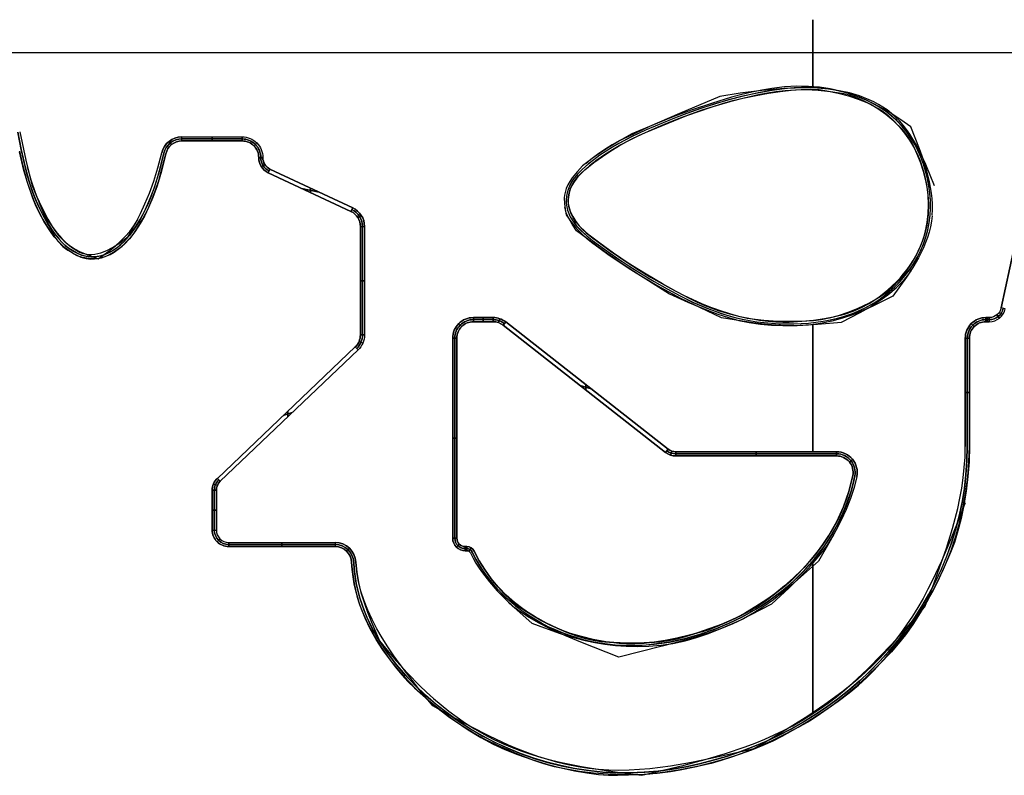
# Model space of a CAD drawing. Extents: x -553 to 949, y 557 to 2321.
# Tile 3 of 25: x -337 to -277, y 656 to 702. Entities that reach past the tile are written whole.
import ezdxf

# ---------------------------------------------------------------- set-up
doc = ezdxf.new("R2010")
doc.units = 0
doc.layers.add('55.Hour Hand', color=1, linetype='CONTINUOUS')

msp = doc.modelspace()

# ---------------------------------------------------------------- linework, layer by layer
at = {"layer": '55.Hour Hand'}
for points in [[(-288.688, 697.607), (-288.688, 701.615), (-288.688, 697.607)], [(-303.616, 691.103), (-303.653, 690.892), (-303.668, 690.678), (-303.661, 690.464), (-303.632, 690.252), (-303.582, 690.043), (-303.512, 689.839), (-303.422, 689.642), (-303.312, 689.454), (-303.049, 689.105), (-302.746, 688.787), (-302.414, 688.492), (-302.062, 688.214), (-301.336, 687.677), (-300.597, 687.158), (-299.849, 686.658), (-299.089, 686.177), (-298.32, 685.712), (-297.54, 685.266), (-296.748, 684.842), (-295.94, 684.447), (-295.112, 684.09), (-294.265, 683.783), (-293.835, 683.651), (-293.402, 683.533), (-292.967, 683.431), (-292.529, 683.345), (-292.087, 683.275), (-291.641, 683.22), (-290.742, 683.154), (-289.841, 683.146), (-288.948, 683.196), (-288.505, 683.244), (-288.063, 683.309), (-287.621, 683.393), (-287.184, 683.495), (-286.752, 683.619), (-286.327, 683.763), (-285.911, 683.93), (-285.506, 684.12), (-285.114, 684.334), (-284.735, 684.572), (-284.371, 684.832), (-284.023, 685.114), (-283.693, 685.417), (-283.38, 685.738), (-283.087, 686.077), (-282.814, 686.433), (-282.564, 686.805), (-282.338, 687.192), (-282.139, 687.594), (-281.966, 688.008), (-281.822, 688.433), (-281.707, 688.866), (-281.623, 689.305), (-281.572, 689.75), (-281.55, 690.199), (-281.557, 690.648), (-281.59, 691.097), (-281.65, 691.543), (-281.734, 691.985), (-281.844, 692.422), (-281.977, 692.851), (-282.133, 693.27), (-282.313, 693.678), (-282.52, 694.074), (-282.753, 694.454), (-283.01, 694.818), (-283.293, 695.162), (-283.599, 695.485), (-283.929, 695.784), (-284.283, 696.057), (-284.655, 696.304), (-285.042, 696.528), (-285.442, 696.728), (-285.853, 696.905), (-286.274, 697.058), (-286.704, 697.188), (-287.141, 697.294), (-287.584, 697.377), (-288.03, 697.438), (-288.477, 697.476), (-288.924, 697.494), (-289.372, 697.493), (-289.821, 697.473), (-290.269, 697.438), (-291.166, 697.324), (-292.056, 697.164), (-292.936, 696.969), (-293.805, 696.744), (-294.665, 696.493), (-295.517, 696.217), (-296.361, 695.919), (-297.198, 695.598), (-298.028, 695.257), (-298.852, 694.899), (-299.665, 694.517), (-300.465, 694.098), (-300.856, 693.872), (-301.24, 693.633), (-301.616, 693.38), (-301.981, 693.114), (-302.334, 692.834), (-302.669, 692.542), (-302.982, 692.227), (-303.257, 691.883), (-303.374, 691.699), (-303.475, 691.508), (-303.556, 691.309), (-303.616, 691.103)], [(-281.574, 689.725), (-281.55, 690.171), (-281.554, 690.617), (-281.584, 691.062), (-281.641, 691.505), (-281.723, 691.944), (-281.829, 692.378), (-281.96, 692.805), (-282.114, 693.225), (-282.294, 693.634), (-282.499, 694.032), (-282.729, 694.414), (-282.985, 694.781), (-283.265, 695.128), (-283.569, 695.453), (-283.897, 695.756), (-284.249, 696.032), (-284.62, 696.283), (-285.006, 696.51), (-285.405, 696.712), (-285.815, 696.89), (-286.235, 697.045), (-286.663, 697.176), (-287.097, 697.284), (-287.534, 697.369), (-287.976, 697.431), (-288.422, 697.472), (-288.87, 697.492), (-289.321, 697.493), (-289.773, 697.475), (-290.224, 697.442), (-291.123, 697.33), (-292.014, 697.172), (-292.898, 696.978), (-293.774, 696.752), (-294.64, 696.5), (-295.497, 696.224), (-296.347, 695.924), (-297.189, 695.602), (-298.024, 695.259), (-298.852, 694.899), (-299.672, 694.514), (-300.473, 694.094), (-300.863, 693.868), (-301.243, 693.631), (-301.616, 693.38), (-301.979, 693.116), (-302.33, 692.837), (-302.668, 692.543), (-302.984, 692.227), (-303.259, 691.882), (-303.376, 691.698), (-303.475, 691.508), (-303.556, 691.309), (-303.616, 691.103), (-303.653, 690.892), (-303.667, 690.678), (-303.66, 690.465), (-303.631, 690.253), (-303.582, 690.044), (-303.512, 689.841), (-303.422, 689.644), (-303.313, 689.456), (-303.052, 689.108), (-302.748, 688.789), (-302.415, 688.493), (-302.064, 688.215), (-301.341, 687.68), (-300.603, 687.162), (-299.854, 686.661), (-299.093, 686.179), (-298.322, 685.714), (-297.542, 685.267), (-296.752, 684.844), (-295.95, 684.451), (-295.127, 684.096), (-294.281, 683.789), (-293.851, 683.655), (-293.418, 683.537), (-292.981, 683.434), (-292.542, 683.347), (-292.1, 683.277), (-291.655, 683.222), (-290.758, 683.154), (-289.858, 683.145), (-288.963, 683.195), (-288.518, 683.242), (-288.074, 683.307), (-287.633, 683.39), (-287.196, 683.492), (-286.765, 683.614), (-286.341, 683.758), (-285.926, 683.923), (-285.522, 684.112), (-285.13, 684.325), (-284.751, 684.561), (-284.386, 684.821), (-284.038, 685.102), (-283.706, 685.404), (-283.393, 685.724), (-283.099, 686.063), (-282.825, 686.417), (-282.575, 686.788), (-282.348, 687.175), (-282.148, 687.576), (-281.974, 687.989), (-281.829, 688.413), (-281.713, 688.844), (-281.627, 689.283), (-281.574, 689.725)], [(-281.692, 689.818), (-281.696, 689.761), (-281.777, 689.129), (-281.886, 688.642), (-281.996, 688.305), (-282.12, 687.978), (-282.257, 687.66), (-282.406, 687.353), (-282.734, 686.773), (-283.094, 686.244), (-283.476, 685.772), (-283.87, 685.362), (-284.267, 685.02), (-284.656, 684.752), (-285.321, 684.382), (-285.96, 684.076), (-286.571, 683.83), (-287.149, 683.638), (-287.691, 683.495), (-288.193, 683.394), (-288.652, 683.332), (-289.064, 683.301), (-289.791, 683.281), (-290.467, 683.283), (-291.093, 683.306), (-291.669, 683.348), (-292.196, 683.407), (-292.673, 683.481), (-293.1, 683.57), (-293.478, 683.67), (-294.179, 683.895), (-294.831, 684.13), (-295.437, 684.372), (-295.998, 684.617), (-296.517, 684.863), (-296.993, 685.107), (-297.829, 685.571), (-298.921, 686.224), (-299.899, 686.842), (-300.792, 687.443), (-301.629, 688.045), (-302.269, 688.539), (-302.559, 688.788), (-302.822, 689.044), (-303.053, 689.308), (-303.245, 689.586), (-303.394, 689.88), (-303.494, 690.193), (-303.531, 690.411), (-303.543, 690.634), (-303.531, 690.857), (-303.494, 691.075), (-303.532, 690.859), (-303.548, 690.653), (-303.546, 690.477), (-303.53, 690.35), (-303.419, 689.985), (-303.267, 689.657), (-303.084, 689.364), (-302.881, 689.104), (-302.667, 688.876), (-302.453, 688.679), (-302.065, 688.37), (-300.987, 687.586), (-300.042, 686.934), (-299.226, 686.403), (-298.538, 685.985), (-297.307, 685.286), (-296.207, 684.705), (-295.709, 684.464), (-295.247, 684.258), (-294.823, 684.09), (-294.437, 683.959), (-293.745, 683.763), (-293.094, 683.602), (-292.486, 683.475), (-291.922, 683.378), (-291.403, 683.31), (-290.93, 683.269), (-290.505, 683.251), (-290.127, 683.256), (-289.365, 683.301), (-288.651, 683.37), (-287.983, 683.464), (-287.359, 683.587), (-286.777, 683.738), (-286.236, 683.92), (-285.735, 684.135), (-285.271, 684.384), (-284.679, 684.773), (-284.13, 685.204), (-283.629, 685.672), (-283.396, 685.92), (-283.177, 686.176), (-282.971, 686.439), (-282.779, 686.71), (-282.601, 686.988), (-282.438, 687.272), (-282.29, 687.562), (-282.157, 687.858), (-282.04, 688.159), (-281.939, 688.465), (-281.854, 688.778), (-281.786, 689.094), (-281.734, 689.414), (-281.698, 689.736), (-281.692, 689.818), (-281.672, 690.403), (-281.694, 690.958), (-281.747, 691.451), (-281.824, 691.847), (-281.972, 692.391), (-282.136, 692.895), (-282.312, 693.359), (-282.496, 693.78), (-282.687, 694.154), (-282.881, 694.48), (-283.077, 694.755), (-283.27, 694.976), (-283.766, 695.445), (-284.261, 695.851), (-284.748, 696.196), (-285.218, 696.483), (-285.666, 696.715), (-286.084, 696.894), (-286.464, 697.023), (-286.8, 697.105), (-287.614, 697.236), (-288.377, 697.314), (-289.09, 697.348), (-289.753, 697.342), (-290.368, 697.305), (-290.933, 697.242), (-291.45, 697.161), (-291.919, 697.068), (-292.851, 696.851), (-293.734, 696.623), (-294.57, 696.383), (-295.361, 696.135), (-296.108, 695.879), (-296.813, 695.619), (-297.478, 695.356), (-298.104, 695.091), (-299.286, 694.556), (-299.834, 694.287), (-300.358, 694.01), (-300.86, 693.721), (-301.342, 693.415), (-301.808, 693.087), (-302.259, 692.733), (-302.664, 692.375), (-302.852, 692.184), (-303.026, 691.984), (-303.181, 691.773), (-303.314, 691.552), (-303.419, 691.32), (-303.494, 691.075), (-303.42, 691.319), (-303.318, 691.549), (-303.195, 691.761), (-303.06, 691.955), (-302.919, 692.129), (-302.779, 692.28), (-302.533, 692.507), (-301.992, 692.935), (-301.469, 693.314), (-300.965, 693.649), (-300.485, 693.941), (-300.029, 694.196), (-299.601, 694.417), (-298.842, 694.769), (-297.14, 695.48), (-296.342, 695.789), (-295.582, 696.066), (-294.86, 696.311), (-294.18, 696.523), (-293.542, 696.7), (-292.948, 696.843), (-292.142, 697.011), (-291.384, 697.151), (-290.674, 697.26), (-290.011, 697.339), (-289.397, 697.384), (-288.829, 697.394), (-288.309, 697.367), (-287.836, 697.301), (-287.159, 697.156), (-286.529, 696.986), (-285.948, 696.793), (-285.417, 696.579), (-284.938, 696.344), (-284.512, 696.092), (-284.141, 695.824), (-283.826, 695.54), (-283.45, 695.133), (-283.117, 694.723), (-282.827, 694.309), (-282.576, 693.89), (-282.36, 693.468), (-282.179, 693.04), (-282.027, 692.607), (-281.904, 692.169), (-281.781, 691.587), (-281.704, 690.998), (-281.673, 690.408), (-281.692, 689.818)], [(-303.494, 691.075), (-303.532, 690.859), (-303.548, 690.653), (-303.546, 690.477), (-303.53, 690.35), (-303.419, 689.985), (-303.267, 689.657), (-303.084, 689.364), (-302.881, 689.104), (-302.667, 688.876), (-302.453, 688.679), (-302.065, 688.37), (-300.987, 687.586), (-300.042, 686.934), (-299.226, 686.403), (-298.538, 685.985), (-297.307, 685.286), (-296.207, 684.705), (-295.709, 684.464), (-295.247, 684.258), (-294.823, 684.09), (-294.437, 683.959), (-293.745, 683.763), (-293.094, 683.602), (-292.486, 683.475), (-291.922, 683.378), (-291.403, 683.31), (-290.93, 683.269), (-290.505, 683.251), (-290.127, 683.256), (-289.365, 683.301), (-288.651, 683.37), (-287.983, 683.464), (-287.36, 683.586), (-286.779, 683.737), (-286.24, 683.918), (-285.741, 684.132), (-285.28, 684.379), (-284.685, 684.77), (-284.134, 685.201), (-283.631, 685.671), (-283.398, 685.919), (-283.178, 686.175), (-282.972, 686.439), (-282.78, 686.71), (-282.602, 686.988), (-282.438, 687.272), (-282.29, 687.562), (-282.157, 687.858), (-282.04, 688.159), (-281.939, 688.465), (-281.85, 688.798), (-281.779, 689.135), (-281.726, 689.475), (-281.692, 689.818), (-281.672, 690.403), (-281.694, 690.958), (-281.747, 691.451), (-281.824, 691.847), (-281.972, 692.391), (-282.136, 692.895), (-282.312, 693.359), (-282.496, 693.78), (-282.687, 694.154), (-282.881, 694.48), (-283.077, 694.755), (-283.27, 694.976), (-283.766, 695.445), (-284.261, 695.851), (-284.748, 696.196), (-285.218, 696.483), (-285.666, 696.715), (-286.084, 696.894), (-286.464, 697.023), (-286.8, 697.105), (-287.614, 697.236), (-288.377, 697.314), (-289.09, 697.348), (-289.753, 697.342), (-290.368, 697.305), (-290.933, 697.242), (-291.45, 697.161), (-291.919, 697.068), (-292.851, 696.851), (-293.734, 696.623), (-294.57, 696.383), (-295.361, 696.135), (-296.108, 695.879), (-296.813, 695.619), (-297.478, 695.356), (-298.104, 695.091), (-299.286, 694.556), (-299.834, 694.287), (-300.358, 694.01), (-300.86, 693.721), (-301.342, 693.415), (-301.808, 693.087), (-302.259, 692.733), (-302.664, 692.375), (-302.852, 692.184), (-303.026, 691.984), (-303.181, 691.773), (-303.314, 691.552), (-303.419, 691.32), (-303.494, 691.075)], [(-327.777, 694.229), (-327.622, 694.033), (-327.777, 694.229)], [(-327, 694.375), (-323.332, 694.375), (-327, 694.375)], [(-323.332, 694.25), (-327, 694.25), (-323.332, 694.25)], [(-325.166, 694.25), (-325.166, 694.5), (-325.166, 694.25)], [(-323.332, 694.25), (-323.332, 694.5), (-323.332, 694.25)], [(-322.625, 693.957), (-322.448, 694.134), (-322.625, 693.957)], [(-322.332, 693.228), (-322.082, 693.228), (-322.082, 693.25), (-322.332, 693.25), (-322.332, 693.228)], [(-322.332, 693.239), (-322.082, 693.239), (-322.332, 693.239)], [(-322.176, 692.691), (-321.965, 692.825), (-322.176, 692.691)], [(-316.734, 689.969), (-321.757, 692.322), (-316.734, 689.969)], [(-319.729, 691.372), (-318.656, 691.146), (-319.729, 691.372)], [(-319.193, 691.121), (-319.193, 691.397), (-319.193, 691.121)], [(-316.734, 689.969), (-316.628, 690.195), (-316.734, 689.969)], [(-316.315, 689.6), (-316.104, 689.734), (-316.315, 689.6)], [(-316.159, 682.472), (-316.159, 689.063), (-316.159, 682.472)], [(-316.034, 682.472), (-316.034, 689.063), (-316.034, 682.472)], [(-316.159, 685.768), (-315.909, 685.768), (-316.159, 685.768)], [(-309.303, 683.279), (-308.108, 683.279), (-308.108, 683.529), (-309.303, 683.529), (-309.303, 683.279)], [(-309.303, 683.404), (-308.108, 683.404), (-309.303, 683.404)], [(-308.705, 683.279), (-308.705, 683.529), (-308.705, 683.279)], [(-307.782, 683.224), (-307.7, 683.46), (-307.782, 683.224)], [(-307.491, 683.066), (-297.627, 675.342), (-297.473, 675.539), (-307.337, 683.263), (-307.491, 683.066)], [(-278.188, 683.279), (-278.188, 683.529), (-278.188, 683.279)], [(-278.188, 683.404), (-277.983, 683.404), (-278.188, 683.404)], [(-278.086, 683.279), (-278.086, 683.529), (-278.086, 683.279)], [(-277.513, 683.695), (-277.356, 683.5), (-277.513, 683.695)], [(-310.187, 683.162), (-310.01, 682.986), (-310.187, 683.162)], [(-288.688, 675.38), (-288.688, 683.096), (-288.688, 675.38)], [(-279.072, 683.162), (-278.895, 682.986), (-279.072, 683.162)], [(-316.24, 682.079), (-316.01, 681.98), (-316.24, 682.079)], [(-310.553, 682.279), (-310.303, 682.279), (-310.553, 682.279)], [(-310.428, 670.126), (-310.428, 682.279), (-310.428, 670.126)], [(-279.313, 675.694), (-279.313, 682.279), (-279.313, 675.694)], [(-279.188, 682.279), (-279.188, 675.694), (-279.188, 682.279)], [(-302.811, 679.401), (-302.154, 679.204), (-302.811, 679.401)], [(-302.482, 679.144), (-302.482, 679.461), (-302.482, 679.144)], [(-279.438, 678.986), (-279.188, 678.986), (-279.438, 678.986)], [(-320.847, 677.577), (-320.294, 677.758), (-320.847, 677.577)], [(-320.57, 677.494), (-320.57, 677.84), (-320.57, 677.494)], [(-310.553, 676.202), (-310.303, 676.202), (-310.553, 676.202)], [(-316.691, 668.675), (-316.659, 668.232), (-316.608, 667.801), (-316.541, 667.385), (-316.461, 666.991), (-316.372, 666.625), (-316.276, 666.292), (-316.177, 665.998), (-316.078, 665.749), (-315.699, 664.939), (-315.3, 664.191), (-314.889, 663.507), (-314.471, 662.887), (-314.055, 662.33), (-313.646, 661.838), (-313.251, 661.41), (-312.878, 661.047), (-312.031, 660.301), (-311.204, 659.629), (-310.396, 659.028), (-309.61, 658.497), (-308.845, 658.033), (-308.103, 657.633), (-307.383, 657.295), (-306.688, 657.017), (-305.748, 656.694), (-304.842, 656.421), (-303.978, 656.195), (-303.163, 656.017), (-302.406, 655.884), (-301.713, 655.795), (-301.093, 655.747), (-300.552, 655.74), (-299.193, 655.792), (-298.133, 655.87), (-297.33, 655.962), (-296.742, 656.061), (-295.761, 656.273), (-294.831, 656.505), (-293.956, 656.753), (-293.141, 657.014), (-292.389, 657.283), (-291.705, 657.558), (-291.092, 657.834), (-290.555, 658.108), (-289.584, 658.657), (-288.692, 659.198), (-287.879, 659.727), (-287.145, 660.242), (-286.489, 660.739), (-285.91, 661.216), (-285.41, 661.669), (-284.986, 662.096), (-284.222, 662.942), (-283.531, 663.764), (-282.907, 664.569), (-282.347, 665.362), (-281.844, 666.15), (-281.395, 666.937), (-280.993, 667.729), (-280.634, 668.533), (-280.301, 669.389), (-280.009, 670.261), (-279.761, 671.147), (-279.556, 672.044), (-279.396, 672.95), (-279.281, 673.861), (-279.211, 674.777), (-279.188, 675.694), (-279.21, 674.778), (-279.276, 673.873), (-279.38, 672.988), (-279.518, 672.136), (-279.686, 671.326), (-279.88, 670.571), (-280.095, 669.881), (-280.327, 669.266), (-280.785, 668.223), (-281.249, 667.264), (-281.713, 666.389), (-282.175, 665.597), (-282.63, 664.887), (-283.075, 664.259), (-283.505, 663.71), (-283.917, 663.241), (-284.691, 662.437), (-285.442, 661.708), (-286.171, 661.049), (-286.877, 660.458), (-287.56, 659.931), (-288.221, 659.463), (-288.86, 659.053), (-289.478, 658.696), (-290.368, 658.228), (-291.23, 657.81), (-292.056, 657.441), (-292.84, 657.121), (-293.575, 656.849), (-294.253, 656.627), (-294.867, 656.453), (-295.412, 656.327), (-296.748, 656.075), (-297.796, 655.907), (-298.593, 655.811), (-299.179, 655.774), (-300.171, 655.769), (-301.118, 655.803), (-302.015, 655.872), (-302.858, 655.973), (-303.645, 656.102), (-304.37, 656.257), (-305.03, 656.433), (-305.621, 656.628), (-306.667, 657.033), (-307.639, 657.456), (-308.539, 657.896), (-309.368, 658.349), (-310.127, 658.813), (-310.82, 659.286), (-311.446, 659.766), (-312.007, 660.249), (-312.667, 660.875), (-313.275, 661.494), (-313.832, 662.111), (-314.337, 662.729), (-314.793, 663.352), (-315.201, 663.984), (-315.562, 664.627), (-315.877, 665.287), (-316.042, 665.689), (-316.191, 666.097), (-316.323, 666.512), (-316.436, 666.933), (-316.53, 667.361), (-316.605, 667.793), (-316.659, 668.232), (-316.691, 668.675)], [(-316.567, 668.681), (-316.536, 668.246), (-316.483, 667.816), (-316.41, 667.39), (-316.318, 666.97), (-316.206, 666.555), (-316.077, 666.145), (-315.93, 665.742), (-315.766, 665.345), (-315.587, 664.955), (-315.393, 664.572), (-315.185, 664.196), (-314.963, 663.827), (-314.484, 663.114), (-313.96, 662.436), (-313.399, 661.789), (-312.806, 661.17), (-312.184, 660.582), (-311.539, 660.027), (-310.872, 659.504), (-310.181, 659.012), (-309.466, 658.551), (-308.727, 658.121), (-307.967, 657.726), (-307.191, 657.367), (-306.402, 657.047), (-305.603, 656.766), (-304.793, 656.523), (-303.973, 656.319), (-303.141, 656.152), (-302.295, 656.023), (-301.442, 655.935), (-300.59, 655.889), (-299.741, 655.885), (-298.897, 655.922), (-298.059, 655.998), (-297.225, 656.111), (-296.394, 656.258), (-295.567, 656.437), (-294.744, 656.648), (-293.93, 656.888), (-293.127, 657.159), (-292.334, 657.459), (-291.553, 657.789), (-290.786, 658.148), (-290.032, 658.536), (-289.293, 658.954), (-288.569, 659.401), (-287.861, 659.876), (-287.173, 660.379), (-286.508, 660.907), (-285.866, 661.459), (-285.248, 662.035), (-284.652, 662.638), (-284.08, 663.266), (-283.533, 663.919), (-283.013, 664.596), (-282.523, 665.294), (-282.065, 666.008), (-281.64, 666.739), (-281.248, 667.488), (-280.888, 668.257), (-280.563, 669.044), (-280.274, 669.847), (-280.022, 670.659), (-279.807, 671.48), (-279.631, 672.309), (-279.493, 673.146), (-279.394, 673.989), (-279.334, 674.839), (-279.313, 675.694), (-279.334, 674.837), (-279.394, 673.986), (-279.494, 673.14), (-279.632, 672.302), (-279.809, 671.471), (-280.024, 670.648), (-280.278, 669.834), (-280.569, 669.029), (-280.896, 668.239), (-281.255, 667.469), (-281.648, 666.72), (-282.072, 665.99), (-282.529, 665.28), (-283.017, 664.589), (-283.535, 663.915), (-284.085, 663.261), (-284.66, 662.629), (-285.256, 662.025), (-285.874, 661.448), (-286.514, 660.898), (-287.175, 660.375), (-287.858, 659.877), (-288.562, 659.405), (-289.288, 658.957), (-290.031, 658.536), (-290.787, 658.147), (-291.555, 657.787), (-292.334, 657.458), (-293.125, 657.158), (-293.927, 656.889), (-294.74, 656.649), (-295.563, 656.438), (-296.396, 656.257), (-297.237, 656.109), (-298.083, 655.996), (-298.929, 655.92), (-299.775, 655.884), (-300.621, 655.89), (-301.468, 655.937), (-302.316, 656.026), (-303.16, 656.156), (-303.995, 656.324), (-304.819, 656.531), (-305.631, 656.775), (-306.432, 657.058), (-307.219, 657.379), (-307.993, 657.738), (-308.751, 658.134), (-309.49, 658.566), (-310.205, 659.029), (-310.896, 659.522), (-311.561, 660.046), (-312.204, 660.6), (-312.823, 661.186), (-313.414, 661.803), (-313.974, 662.452), (-314.495, 663.13), (-314.97, 663.837), (-315.189, 664.203), (-315.396, 664.577), (-315.589, 664.96), (-315.769, 665.353), (-315.933, 665.753), (-316.08, 666.157), (-316.209, 666.566), (-316.319, 666.98), (-316.41, 667.398), (-316.482, 667.821), (-316.535, 668.249), (-316.567, 668.681)], [(-297.337, 675.184), (-297.255, 675.42), (-297.337, 675.184)], [(-297.011, 675.13), (-297.011, 675.38), (-297.011, 675.13)], [(-297.011, 675.255), (-287.248, 675.255), (-297.011, 675.255)], [(-297.011, 675.13), (-287.248, 675.13), (-297.011, 675.13)], [(-292.13, 675.13), (-292.13, 675.38), (-292.13, 675.13)], [(-286.475, 674.764), (-286.282, 674.922), (-286.475, 674.764)], [(-324.845, 673.767), (-324.672, 673.586), (-324.845, 673.767)], [(-309.368, 669.289), (-309.153, 668.87), (-308.916, 668.463), (-308.659, 668.071), (-308.382, 667.692), (-308.086, 667.328), (-307.773, 666.978), (-307.442, 666.644), (-307.096, 666.325), (-306.736, 666.022), (-306.362, 665.736), (-305.975, 665.466), (-305.576, 665.213), (-305.167, 664.978), (-304.749, 664.76), (-304.321, 664.561), (-303.886, 664.38), (-303.444, 664.218), (-302.995, 664.075), (-302.54, 663.951), (-302.08, 663.846), (-301.616, 663.761), (-301.149, 663.694), (-300.681, 663.647), (-300.212, 663.62), (-299.743, 663.612), (-299.272, 663.622), (-298.801, 663.649), (-298.331, 663.693), (-297.862, 663.754), (-297.396, 663.83), (-296.933, 663.922), (-296.475, 664.028), (-295.57, 664.282), (-294.68, 664.588), (-293.809, 664.947), (-292.963, 665.358), (-292.144, 665.819), (-291.746, 666.069), (-291.357, 666.331), (-290.977, 666.605), (-290.606, 666.892), (-290.245, 667.191), (-289.895, 667.502), (-289.555, 667.825), (-289.226, 668.161), (-288.908, 668.507), (-288.603, 668.866), (-288.31, 669.235), (-288.031, 669.614), (-287.766, 670.004), (-287.517, 670.404), (-287.282, 670.813), (-287.065, 671.231), (-286.864, 671.658), (-286.682, 672.093), (-286.518, 672.536), (-286.373, 672.987), (-286.249, 673.445), (-286.145, 673.91), (-286.247, 673.45), (-286.37, 672.996), (-286.513, 672.548), (-286.675, 672.108), (-286.856, 671.675), (-287.055, 671.249), (-287.271, 670.832), (-287.504, 670.423), (-287.753, 670.023), (-288.017, 669.633), (-288.296, 669.252), (-288.588, 668.882), (-288.894, 668.522), (-289.213, 668.173), (-289.544, 667.836), (-289.885, 667.511), (-290.238, 667.198), (-290.6, 666.897), (-290.973, 666.609), (-291.355, 666.333), (-291.747, 666.07), (-292.146, 665.82), (-292.968, 665.357), (-293.817, 664.945), (-294.689, 664.586), (-295.58, 664.279), (-296.485, 664.026), (-296.944, 663.92), (-297.407, 663.828), (-297.874, 663.752), (-298.344, 663.692), (-298.814, 663.648), (-299.285, 663.622), (-299.755, 663.612), (-300.222, 663.62), (-300.689, 663.648), (-301.156, 663.695), (-301.622, 663.761), (-302.085, 663.847), (-302.545, 663.952), (-303, 664.077), (-303.449, 664.22), (-303.891, 664.382), (-304.325, 664.563), (-304.751, 664.761), (-305.168, 664.978), (-305.576, 665.212), (-305.973, 665.463), (-306.358, 665.731), (-306.731, 666.016), (-307.091, 666.317), (-307.436, 666.635), (-307.766, 666.968), (-308.079, 667.317), (-308.375, 667.682), (-308.653, 668.062), (-308.912, 668.456), (-309.15, 668.865), (-309.368, 669.289)], [(-325.074, 673.437), (-324.844, 673.338), (-325.074, 673.437)], [(-325.155, 670.626), (-324.905, 670.626), (-324.905, 673.043), (-325.155, 673.043), (-325.155, 670.626)], [(-325.03, 670.626), (-325.03, 673.043), (-325.03, 670.626)], [(-325.155, 671.835), (-324.905, 671.835), (-325.155, 671.835)], [(-324.862, 669.919), (-324.685, 670.096), (-324.862, 669.919)], [(-324.155, 669.751), (-317.69, 669.751), (-324.155, 669.751)], [(-317.69, 669.626), (-324.155, 669.626), (-317.69, 669.626)], [(-320.922, 669.626), (-320.922, 669.876), (-320.922, 669.626)], [(-317.001, 669.35), (-316.828, 669.531), (-317.001, 669.35)], [(-310.333, 669.596), (-310.156, 669.773), (-310.333, 669.596)], [(-309.803, 669.376), (-309.803, 669.626), (-309.803, 669.376)], [(-309.706, 669.626), (-309.803, 669.626), (-309.706, 669.626)], [(-309.754, 669.376), (-309.754, 669.626), (-309.754, 669.376)], [(-309.706, 669.376), (-309.706, 669.626), (-309.706, 669.376)], [(-309.573, 669.338), (-309.44, 669.55), (-309.573, 669.338)], [(-309.803, 669.501), (-309.706, 669.501), (-309.803, 669.501)], [(-288.688, 659.472), (-288.688, 668.567), (-288.688, 659.472)]]:
    msp.add_lwpolyline(points, close=True, dxfattribs=at)
for points in [[(-215.655, 699.612), (-212.155, 699.612), (-393.216, 699.613), (-216.155, 699.613)], [(-281.298, 691.52), (-281.839, 692.832), (-282.133, 693.472), (-282.454, 694.089), (-282.811, 694.673), (-283.005, 694.95), (-283.211, 695.215), (-283.43, 695.467), (-283.663, 695.705), (-283.911, 695.927), (-284.175, 696.133), (-284.436, 696.311), (-284.704, 696.474), (-284.981, 696.623), (-285.265, 696.757), (-285.854, 696.987), (-286.466, 697.167), (-287.099, 697.301), (-287.749, 697.394), (-288.411, 697.451), (-289.082, 697.473), (-289.759, 697.467), (-290.438, 697.436), (-291.114, 697.385), (-291.785, 697.316), (-293.094, 697.145), (-294.335, 696.957), (-296.784, 695.917), (-298.608, 695.125), (-299.929, 694.512), (-300.44, 694.251), (-300.871, 694.009), (-301.32, 693.727), (-301.759, 693.426), (-302.681, 692.744), (-302.987, 692.401), (-303.299, 692.009), (-303.442, 691.799), (-303.567, 691.581), (-303.667, 691.358), (-303.738, 691.131), (-303.768, 690.964), (-303.782, 690.796), (-303.774, 690.456), (-303.731, 690.115), (-303.67, 689.774), (-303.45, 689.447), (-303.144, 689.054), (-302.948, 688.837), (-302.718, 688.606), (-302.45, 688.365), (-302.138, 688.114), (-301.603, 687.717), (-301.052, 687.326), (-299.899, 686.555), (-298.677, 685.779), (-297.385, 684.98), (-296.279, 684.474), (-295.688, 684.218), (-295.078, 683.97), (-294.454, 683.738), (-293.822, 683.531), (-293.185, 683.356), (-292.551, 683.222), (-291.879, 683.126), (-291.202, 683.069), (-290.518, 683.046), (-289.826, 683.051), (-289.125, 683.08), (-288.413, 683.126), (-286.953, 683.248), (-285.811, 683.841), (-285.241, 684.165), (-284.681, 684.518), (-284.141, 684.906), (-283.628, 685.338), (-283.383, 685.572), (-283.149, 685.82), (-282.925, 686.082), (-282.713, 686.36)], [(-281.447, 689.74), (-281.43, 690.079), (-281.432, 690.417), (-281.451, 690.755), (-281.487, 691.091), (-281.603, 691.763), (-281.769, 692.433), (-281.976, 693.102), (-282.214, 693.772), (-282.743, 695.115), (-283.353, 695.542), (-284.086, 696.013), (-284.499, 696.252), (-284.944, 696.487), (-285.42, 696.711), (-285.928, 696.921), (-286.469, 697.111), (-287.042, 697.276), (-287.649, 697.411), (-288.288, 697.51), (-288.961, 697.568), (-289.668, 697.58), (-290.409, 697.542), (-291.185, 697.447), (-291.786, 697.341), (-292.395, 697.213), (-293.01, 697.066), (-293.625, 696.902), (-294.845, 696.536), (-296.022, 696.138), (-297.125, 695.731), (-298.125, 695.339), (-299.685, 694.691), (-300.434, 694.258), (-301.166, 693.815), (-301.857, 693.355), (-302.179, 693.117), (-302.483, 692.872)], [(-336.967, 694.777), (-336.753, 693.726), (-336.513, 692.678), (-336.376, 692.157), (-336.222, 691.641), (-336.048, 691.129), (-335.849, 690.622), (-335.625, 690.125), (-335.376, 689.64), (-335.101, 689.17), (-334.798, 688.716), (-334.455, 688.283), (-334.265, 688.079), (-334.06, 687.889), (-333.84, 687.716), (-333.603, 687.562), (-333.352, 687.431), (-333.088, 687.327), (-332.811, 687.254), (-332.523, 687.218), (-332.233, 687.223), (-331.948, 687.273), (-331.676, 687.359), (-331.417, 687.474), (-331.171, 687.612), (-330.941, 687.772), (-330.725, 687.948), (-330.523, 688.137), (-330.333, 688.337), (-330.156, 688.547), (-329.832, 688.99), (-329.544, 689.456), (-329.287, 689.935), (-329.057, 690.427), (-328.853, 690.928), (-328.67, 691.434), (-328.506, 691.946), (-328.358, 692.462), (-328.096, 693.505), (-328.36, 692.455), (-328.51, 691.935), (-328.675, 691.42), (-328.86, 690.909), (-329.068, 690.403), (-329.301, 689.908), (-329.56, 689.429), (-329.85, 688.964), (-330.179, 688.519), (-330.36, 688.309), (-330.552, 688.109), (-330.756, 687.921), (-330.974, 687.747), (-331.206, 687.59), (-331.455, 687.455), (-331.717, 687.344), (-331.993, 687.262), (-332.28, 687.218), (-332.569, 687.218), (-332.856, 687.26), (-333.133, 687.342), (-333.397, 687.456), (-333.645, 687.593), (-333.877, 687.751), (-334.095, 687.927), (-334.298, 688.119), (-334.488, 688.323), (-334.665, 688.538), (-334.829, 688.761), (-335.131, 689.22), (-335.404, 689.692), (-335.649, 690.175), (-335.867, 690.666), (-336.06, 691.163), (-336.231, 691.669), (-336.382, 692.179), (-336.518, 692.695), (-336.754, 693.734), (-336.967, 694.777)], [(-336.845, 694.802), (-336.476, 693.08), (-336.112, 691.579), (-335.828, 690.905), (-335.509, 690.202), (-335.146, 689.501), (-334.944, 689.161), (-334.727, 688.833), (-334.447, 688.476), (-334.15, 688.176), (-333.837, 687.924), (-333.511, 687.711), (-333.171, 687.53), (-332.819, 687.371), (-332.081, 687.086), (-331.357, 687.63), (-331.031, 687.894), (-330.725, 688.165), (-330.438, 688.451), (-330.167, 688.762), (-329.912, 689.105), (-329.668, 689.491)], [(-336.863, 693.636), (-336.662, 692.749), (-336.406, 691.813), (-336.215, 691.223), (-335.961, 690.572), (-335.701, 689.991), (-335.441, 689.486), (-335.183, 689.061), (-334.842, 688.572), (-334.521, 688.165), (-334.218, 687.845), (-334.072, 687.72), (-333.93, 687.618), (-333.507, 687.375), (-333.128, 687.206), (-332.804, 687.109), (-332.666, 687.087), (-332.545, 687.082), (-332.294, 687.099), (-332.062, 687.132), (-331.851, 687.178), (-331.66, 687.233), (-331.343, 687.361), (-331.115, 687.494), (-330.861, 687.684), (-330.633, 687.872), (-330.253, 688.239), (-329.963, 688.58), (-329.752, 688.88), (-329.368, 689.526), (-329.055, 690.139), (-328.796, 690.733), (-328.577, 691.322), (-328.403, 691.855), (-328.247, 692.393), (-327.974, 693.477), (-328.238, 692.419), (-328.373, 691.942), (-328.505, 691.528), (-328.762, 690.826), (-329.017, 690.21), (-329.27, 689.682), (-329.522, 689.243), (-329.86, 688.737), (-330.182, 688.314), (-330.488, 687.978), (-330.635, 687.844), (-330.779, 687.732), (-331.195, 687.461), (-331.57, 687.264), (-331.893, 687.142), (-332.033, 687.109), (-332.156, 687.095), (-332.404, 687.095), (-332.634, 687.111), (-333.036, 687.18), (-333.356, 687.283), (-333.585, 687.4), (-333.841, 687.573), (-334.069, 687.748), (-334.273, 687.924), (-334.453, 688.099), (-334.751, 688.439), (-334.98, 688.755), (-335.352, 689.351), (-335.656, 689.899), (-335.89, 690.383), (-336.056, 690.786), (-336.376, 691.721), (-336.585, 692.451), (-336.853, 693.599)], [(-281.449, 689.715), (-281.489, 689.376), (-281.55, 689.043), (-281.631, 688.717), (-281.73, 688.395), (-281.846, 688.079), (-281.978, 687.767), (-282.282, 687.156), (-282.63, 686.559), (-283.011, 685.973), (-283.826, 684.824), (-285.04, 684.227), (-285.646, 683.953), (-286.26, 683.704), (-286.891, 683.485), (-287.545, 683.302), (-288.229, 683.162), (-288.952, 683.07), (-289.635, 683.031), (-290.313, 683.031), (-290.986, 683.064), (-291.653, 683.124), (-292.314, 683.206), (-292.967, 683.303), (-294.247, 683.521), (-295.507, 684.111), (-296.699, 684.695), (-297.893, 685.33), (-298.512, 685.684), (-299.158, 686.073), (-300.299, 686.81), (-301.348, 687.541), (-302.271, 688.22), (-303.034, 688.797), (-303.297, 689.207), (-303.506, 689.565), (-303.66, 689.897), (-303.714, 690.061), (-303.754, 690.229)], [(-286.022, 673.885), (-286.187, 673.206), (-286.405, 672.538), (-286.667, 671.882), (-286.965, 671.235), (-287.292, 670.599), (-287.638, 669.973), (-288.358, 668.746), (-289.434, 667.766), (-289.976, 667.294), (-290.526, 666.838), (-291.089, 666.401), (-291.671, 665.988), (-292.276, 665.602), (-292.91, 665.246), (-293.551, 664.935), (-294.234, 664.651), (-294.98, 664.384), (-295.813, 664.122), (-296.755, 663.854), (-297.83, 663.57), (-300.469, 662.906), (-302.78, 663.823), (-303.74, 664.225), (-304.59, 664.608), (-305.343, 664.985), (-306.015, 665.371), (-306.621, 665.779), (-306.903, 665.996), (-307.174, 666.224)], [(-309.48, 669.235), (-309.321, 668.922), (-309.147, 668.618), (-308.958, 668.322), (-308.757, 668.033), (-308.322, 667.476), (-307.848, 666.943), (-307.345, 666.43), (-306.822, 665.933), (-305.751, 664.975), (-304.993, 664.684), (-304.094, 664.367), (-303.596, 664.211), (-303.066, 664.061), (-302.508, 663.922), (-301.922, 663.8), (-301.311, 663.697), (-300.675, 663.618), (-300.017, 663.569), (-299.338, 663.552), (-298.64, 663.574), (-297.924, 663.637), (-297.192, 663.747), (-296.445, 663.907), (-295.754, 664.1), (-295.078, 664.326), (-294.414, 664.583), (-293.76, 664.864), (-293.113, 665.165), (-292.469, 665.483), (-291.183, 666.148), (-290.15, 667.109), (-289.639, 667.605), (-289.142, 668.115), (-288.664, 668.64), (-288.211, 669.185), (-287.791, 669.75), (-287.409, 670.34)]]:
    msp.add_lwpolyline(points, dxfattribs=at)
for points in [[(-336.863, 693.636), (-336.662, 692.749), (-336.406, 691.813), (-336.215, 691.223), (-335.961, 690.572), (-335.701, 689.991), (-335.441, 689.486), (-335.183, 689.061), (-334.842, 688.572), (-334.521, 688.165), (-334.218, 687.845), (-334.072, 687.72), (-333.93, 687.618), (-333.507, 687.375), (-333.128, 687.206), (-332.804, 687.109), (-332.666, 687.087), (-332.545, 687.082), (-332.294, 687.099), (-332.062, 687.132), (-331.851, 687.178), (-331.66, 687.233), (-331.343, 687.361), (-331.115, 687.494), (-330.861, 687.684), (-330.633, 687.872), (-330.253, 688.239), (-329.963, 688.58), (-329.752, 688.88), (-329.368, 689.526), (-329.055, 690.139), (-328.796, 690.733), (-328.577, 691.322), (-328.403, 691.855), (-328.247, 692.393), (-327.974, 693.477, -0.348669), (-327, 694.25), (-327, 694.5, 0.348669), (-328.217, 693.534)], [(-336.392, 692.708), (-336.16, 691.883), (-335.9, 691.124), (-335.612, 690.387), (-335.298, 689.632), (-334.82, 688.977), (-334.56, 688.65), (-334.287, 688.336), (-333.999, 688.048), (-333.697, 687.796), (-333.38, 687.592), (-333.216, 687.51), (-333.048, 687.445), (-332.858, 687.394), (-332.667, 687.367), (-332.478, 687.362), (-332.29, 687.377), (-332.103, 687.41), (-331.919, 687.46), (-331.559, 687.6), (-331.211, 687.783), (-330.881, 687.991), (-330.282, 688.426), (-329.778, 689.325), (-329.51, 689.847), (-329.238, 690.429), (-328.967, 691.08), (-328.703, 691.809), (-328.452, 692.624), (-328.217, 693.534, -0.348669), (-327, 694.5), (-323.332, 694.5, -0.414214), (-322.082, 693.25), (-322.082, 693.228), (-322.332, 693.228, 0.290969), (-321.757, 692.322), (-321.651, 692.549), (-316.628, 690.195, -0.290969), (-315.909, 689.063), (-315.909, 682.472, -0.205182), (-316.296, 681.567), (-324.672, 673.586, 0.205182), (-324.905, 673.043), (-324.905, 670.626, 0.414214), (-324.155, 669.876), (-324.155, 669.626), (-324.155, 669.876), (-317.69, 669.876, -0.399973), (-316.442, 668.687), (-316.385, 668.068), (-316.276, 667.452), (-316.124, 666.84), (-315.936, 666.234), (-315.722, 665.635), (-315.489, 665.045), (-314.999, 663.896), (-314.526, 663.325), (-313.961, 662.665), (-313.304, 661.941), (-312.555, 661.178), (-312.147, 660.789), (-311.717, 660.4), (-311.264, 660.014), (-310.789, 659.633), (-310.291, 659.261), (-309.772, 658.902), (-309.23, 658.557), (-308.667, 658.231), (-308.101, 657.936), (-307.527, 657.667), (-306.945, 657.424), (-306.356, 657.203), (-305.761, 657.004), (-305.161, 656.825), (-304.557, 656.664), (-303.95, 656.52), (-302.729, 656.272), (-301.505, 656.068), (-300.285, 655.894), (-299.076, 655.737), (-297.778, 656.045), (-296.497, 656.362), (-295.237, 656.698), (-294, 657.064), (-292.791, 657.472), (-292.197, 657.696), (-291.611, 657.934), (-291.034, 658.188), (-290.466, 658.46), (-289.906, 658.75), (-289.357, 659.061), (-288.809, 659.399), (-288.278, 659.754), (-287.761, 660.125), (-287.259, 660.511), (-286.77, 660.912), (-286.292, 661.326), (-285.366, 662.189), (-284.473, 663.093), (-283.601, 664.03), (-282.741, 664.991), (-281.884, 665.968), (-281.434, 667.143), (-280.995, 668.326), (-280.582, 669.52), (-280.211, 670.725), (-280.046, 671.333), (-279.897, 671.944), (-279.765, 672.559), (-279.653, 673.177), (-279.562, 673.8), (-279.495, 674.427), (-279.453, 675.058), (-279.438, 675.694), (-279.438, 682.279, -0.414214), (-278.188, 683.529), (-277.983, 683.529), (-277.983, 683.279), (-278.188, 683.279), (-277.983, 683.279, 0.353033), (-277.006, 684.067)], [(-279.443, 672.279), (-279.91, 671.082), (-280.386, 669.899), (-280.885, 668.733), (-281.42, 667.59), (-281.704, 667.029), (-282.003, 666.475), (-282.318, 665.929), (-282.649, 665.392), (-282.999, 664.864), (-283.37, 664.346), (-283.763, 663.839), (-284.179, 663.343), (-284.601, 662.878), (-285.041, 662.43), (-285.495, 661.999), (-285.964, 661.582), (-286.445, 661.179), (-286.939, 660.789), (-287.956, 660.042), (-289.005, 659.334), (-290.077, 658.655), (-291.163, 657.996), (-292.251, 657.351), (-293.511, 657.055), (-294.78, 656.77), (-296.053, 656.513), (-297.325, 656.297), (-297.96, 656.209), (-298.592, 656.137), (-299.221, 656.083), (-299.846, 656.05), (-300.468, 656.037), (-301.084, 656.049), (-301.695, 656.086), (-302.3, 656.15), (-302.936, 656.247), (-303.562, 656.371), (-304.179, 656.52), (-304.788, 656.692), (-305.39, 656.885), (-305.985, 657.098), (-306.575, 657.329), (-307.161, 657.577), (-308.32, 658.114), (-309.469, 658.697), (-310.615, 659.312), (-311.763, 659.946), (-312.565, 660.932), (-313.363, 661.95), (-313.753, 662.471), (-314.13, 663), (-314.492, 663.537), (-314.835, 664.081), (-315.155, 664.632), (-315.448, 665.191), (-315.711, 665.756), (-315.94, 666.329), (-316.132, 666.909), (-316.281, 667.495), (-316.386, 668.088), (-316.442, 668.687, 0.399973), (-317.69, 669.876), (-317.69, 669.626), (-324.155, 669.626, -0.414214), (-325.155, 670.626), (-324.905, 670.626, 0.414214), (-324.155, 669.876), (-317.69, 669.876), (-317.69, 669.626, -0.399973), (-316.691, 668.675), (-316.659, 668.232), (-316.608, 667.801), (-316.541, 667.385), (-316.461, 666.991), (-316.372, 666.625), (-316.276, 666.292), (-316.177, 665.998), (-316.078, 665.749), (-315.699, 664.939), (-315.3, 664.191), (-314.889, 663.507), (-314.471, 662.887), (-314.055, 662.33), (-313.646, 661.838), (-313.251, 661.41), (-312.878, 661.047), (-312.031, 660.301), (-311.204, 659.629), (-310.396, 659.028), (-309.61, 658.497), (-308.845, 658.033), (-308.103, 657.633), (-307.383, 657.295), (-306.688, 657.017), (-305.748, 656.694), (-304.842, 656.421), (-303.978, 656.195), (-303.163, 656.017), (-302.406, 655.884), (-301.713, 655.795), (-301.093, 655.747), (-300.552, 655.74), (-299.193, 655.792), (-298.133, 655.87), (-297.33, 655.962), (-296.742, 656.061), (-295.761, 656.273), (-294.831, 656.505), (-293.956, 656.753), (-293.141, 657.014), (-292.389, 657.283), (-291.705, 657.558), (-291.092, 657.834), (-290.555, 658.108), (-289.584, 658.657), (-288.692, 659.198), (-287.879, 659.727), (-287.145, 660.242), (-286.489, 660.739), (-285.91, 661.216), (-285.41, 661.669), (-284.986, 662.096), (-284.222, 662.942), (-283.531, 663.764), (-282.907, 664.569), (-282.347, 665.362), (-281.844, 666.15), (-281.395, 666.937), (-280.993, 667.729), (-280.634, 668.533), (-280.301, 669.389), (-280.009, 670.261), (-279.761, 671.147), (-279.556, 672.044), (-279.396, 672.95), (-279.281, 673.861), (-279.211, 674.777), (-279.188, 675.694), (-279.188, 682.279), (-279.438, 682.279), (-279.188, 682.279, -0.414214), (-278.188, 683.279), (-277.983, 683.279, 0.353033), (-277.006, 684.067), (-277.25, 684.12, -0.353033), (-277.983, 683.529), (-277.983, 683.279, 0.353033), (-277.006, 684.067), (-277.25, 684.12), (-275.934, 690.199, -0.353033)], [(-275.934, 690.199), (-277.25, 684.12, -0.353033), (-277.983, 683.529), (-278.188, 683.529, 0.414214), (-279.438, 682.279), (-279.438, 675.694)]]:
    msp.add_lwpolyline(points, format="xyb", dxfattribs=at)
for points in [[(-328.096, 693.505, -0.348669), (-327, 694.375, 0.348669), (-328.096, 693.505)], [(-327.974, 693.477, -0.348669), (-327, 694.25, 0.348669), (-327.974, 693.477)], [(-327, 694.25), (-327, 694.5), (-323.332, 694.5, -0.414214), (-322.082, 693.25), (-322.332, 693.25, 0.414214), (-323.332, 694.25), (-327, 694.25)], [(-323.332, 694.375, -0.414214), (-322.207, 693.25), (-322.207, 693.228), (-322.207, 693.25, 0.414214), (-323.332, 694.375)], [(-323.332, 694.25, -0.414214), (-322.332, 693.25, 0.414214), (-323.332, 694.25)], [(-322.332, 693.228), (-322.332, 693.25), (-322.332, 693.228, 0.290969), (-321.757, 692.322, -0.290969), (-322.332, 693.228)], [(-322.207, 693.228, 0.290969), (-321.704, 692.435, -0.290969), (-322.207, 693.228)], [(-322.082, 693.228, 0.290969), (-321.651, 692.549, -0.290969), (-322.082, 693.228)], [(-321.757, 692.322), (-316.734, 689.969, -0.290969), (-316.159, 689.063), (-315.909, 689.063), (-315.909, 682.472), (-316.159, 682.472), (-315.909, 682.472, -0.205182), (-316.296, 681.567), (-316.469, 681.748, 0.205182), (-316.159, 682.472), (-316.159, 689.063, 0.290969), (-316.734, 689.969, -0.290969), (-316.159, 689.063), (-315.909, 689.063, 0.290969), (-316.628, 690.195), (-321.651, 692.549), (-321.757, 692.322)], [(-316.681, 690.082, -0.290969), (-316.034, 689.063, 0.290969), (-316.681, 690.082)], [(-277.983, 683.404, 0.353033), (-277.128, 684.093, -0.353033), (-277.983, 683.404)], [(-310.553, 670.126), (-310.553, 682.279, -0.414214), (-309.303, 683.529), (-308.108, 683.529, -0.167624), (-307.337, 683.263), (-297.473, 675.539), (-297.627, 675.342, 0.167624), (-297.011, 675.13), (-287.248, 675.13, -0.224616), (-286.475, 674.764, -0.224616), (-286.268, 673.934), (-286.376, 673.45), (-286.508, 672.973), (-286.66, 672.505), (-286.834, 672.045), (-287.028, 671.593), (-287.242, 671.151), (-287.474, 670.719), (-287.725, 670.296), (-288.08, 669.757), (-288.468, 669.234), (-288.891, 668.723), (-289.353, 668.222), (-289.856, 667.73), (-290.403, 667.243), (-290.997, 666.759), (-291.642, 666.276), (-292.053, 665.998), (-292.519, 665.72), (-293.04, 665.444), (-293.616, 665.171), (-294.249, 664.903), (-294.939, 664.641), (-295.686, 664.387), (-296.493, 664.142), (-296.935, 664.03), (-297.435, 663.931), (-297.992, 663.851), (-298.604, 663.793), (-299.272, 663.761), (-299.993, 663.761), (-300.767, 663.795), (-301.592, 663.868), (-302.03, 663.935), (-302.515, 664.046), (-303.044, 664.204), (-303.615, 664.411), (-304.223, 664.67), (-304.866, 664.982), (-305.541, 665.351), (-306.244, 665.778), (-306.625, 666.045), (-307.021, 666.372), (-307.424, 666.754), (-307.826, 667.187), (-308.219, 667.667), (-308.593, 668.189), (-308.941, 668.749), (-309.255, 669.343, 0.287969), (-309.706, 669.626), (-309.803, 669.626, -0.414214), (-310.303, 670.126), (-310.553, 670.126)], [(-310.553, 670.126), (-310.303, 670.126), (-310.303, 682.279, -0.414214), (-309.303, 683.279), (-308.108, 683.279), (-309.303, 683.279), (-309.303, 683.529, 0.414214), (-310.553, 682.279), (-310.553, 670.126)], [(-310.428, 682.279, -0.414214), (-309.303, 683.404, 0.414214), (-310.428, 682.279)], [(-310.303, 682.279, -0.414214), (-309.303, 683.279, 0.414214), (-310.303, 682.279)], [(-308.108, 683.279, -0.167624), (-307.491, 683.066), (-297.627, 675.342), (-307.491, 683.066), (-307.337, 683.263, 0.167624), (-308.108, 683.529), (-308.108, 683.279)], [(-308.108, 683.404, -0.167624), (-307.414, 683.164, 0.167624), (-308.108, 683.404)], [(-308.108, 683.279, -0.167624), (-307.491, 683.066, 0.167624), (-308.108, 683.279)], [(-279.313, 682.279, -0.414214), (-278.188, 683.404, 0.414214), (-279.313, 682.279)], [(-279.188, 682.279, -0.414214), (-278.188, 683.279, 0.414214), (-279.188, 682.279)], [(-316.469, 681.748, 0.205182), (-316.159, 682.472, -0.205182), (-316.469, 681.748)], [(-316.383, 681.658, 0.205182), (-316.034, 682.472, -0.205182), (-316.383, 681.658)], [(-310.303, 670.126), (-310.303, 682.279), (-310.303, 670.126, 0.414214), (-309.803, 669.626, -0.414214), (-310.303, 670.126)], [(-325.155, 673.043, -0.205182), (-324.845, 673.767), (-316.469, 681.748), (-324.845, 673.767, 0.205182), (-325.155, 673.043)], [(-325.155, 673.043), (-324.905, 673.043, -0.205182), (-324.672, 673.586), (-316.296, 681.567), (-316.469, 681.748), (-324.845, 673.767, 0.205182), (-325.155, 673.043)], [(-297.473, 675.539, 0.167624), (-297.011, 675.38, -0.167624), (-297.473, 675.539)], [(-287.248, 675.13, -0.224616), (-286.475, 674.764, -0.224616), (-286.268, 673.934), (-286.376, 673.45), (-286.504, 672.979), (-286.647, 672.526), (-286.803, 672.095), (-286.967, 671.692), (-287.136, 671.323), (-287.306, 670.991), (-287.473, 670.703), (-287.91, 670.031), (-288.348, 669.415), (-288.785, 668.854), (-289.215, 668.35), (-289.635, 667.901), (-290.04, 667.509), (-290.427, 667.172), (-290.791, 666.89), (-291.481, 666.41), (-292.143, 665.984), (-292.774, 665.61), (-293.373, 665.287), (-293.936, 665.012), (-294.462, 664.783), (-294.949, 664.599), (-295.395, 664.457), (-296.197, 664.24), (-296.954, 664.062), (-297.663, 663.921), (-298.324, 663.816), (-298.934, 663.747), (-299.492, 663.712), (-299.996, 663.71), (-300.445, 663.741), (-301.261, 663.85), (-302.024, 663.988), (-302.738, 664.157), (-303.41, 664.356), (-304.042, 664.586), (-304.64, 664.848), (-305.209, 665.14), (-305.752, 665.463), (-306.295, 665.835), (-306.814, 666.239), (-307.304, 666.677), (-307.765, 667.148), (-308.193, 667.65), (-308.585, 668.184), (-308.94, 668.749), (-309.255, 669.343), (-308.941, 668.749), (-308.593, 668.189), (-308.219, 667.667), (-307.826, 667.187), (-307.424, 666.754), (-307.021, 666.372), (-306.625, 666.045), (-306.244, 665.778), (-305.541, 665.351), (-304.866, 664.982), (-304.223, 664.67), (-303.615, 664.411), (-303.044, 664.204), (-302.515, 664.046), (-302.03, 663.935), (-301.592, 663.868), (-300.767, 663.795), (-299.993, 663.761), (-299.272, 663.761), (-298.604, 663.793), (-297.992, 663.851), (-297.435, 663.931), (-296.935, 664.03), (-296.493, 664.142), (-295.686, 664.387), (-294.939, 664.641), (-294.249, 664.903), (-293.616, 665.171), (-293.04, 665.444), (-292.519, 665.72), (-292.053, 665.998), (-291.642, 666.276), (-290.997, 666.759), (-290.403, 667.243), (-289.856, 667.73), (-289.353, 668.222), (-288.891, 668.723), (-288.468, 669.234), (-288.08, 669.757), (-287.725, 670.296), (-287.474, 670.719), (-287.242, 671.151), (-287.028, 671.593), (-286.834, 672.045), (-286.66, 672.505), (-286.508, 672.973), (-286.376, 673.45), (-286.268, 673.934, 0.224616), (-286.475, 674.764, 0.224616), (-287.248, 675.13)], [(-297.627, 675.342, 0.167624), (-297.011, 675.13, -0.167624), (-297.627, 675.342)], [(-297.55, 675.441, 0.167624), (-297.011, 675.255, -0.167624), (-297.55, 675.441)], [(-297.011, 675.38), (-287.248, 675.38), (-287.248, 675.13), (-287.248, 675.38, -0.224616), (-286.282, 674.922, -0.224616), (-286.022, 673.885, 0.224616), (-286.282, 674.922, 0.224616), (-287.248, 675.38), (-297.011, 675.38)], [(-287.248, 675.255, -0.224616), (-286.378, 674.843, -0.224616), (-286.145, 673.91, 0.224616), (-286.378, 674.843, 0.224616), (-287.248, 675.255)], [(-325.03, 673.043, -0.205182), (-324.758, 673.676, 0.205182), (-325.03, 673.043)], [(-325.155, 670.626), (-325.155, 673.043), (-325.155, 670.626, 0.414214), (-324.155, 669.626, -0.414214), (-325.155, 670.626)], [(-325.03, 670.626, 0.414214), (-324.155, 669.751, -0.414214), (-325.03, 670.626)], [(-310.553, 670.126, 0.414214), (-309.803, 669.376), (-309.706, 669.376), (-309.803, 669.376, -0.414214), (-310.553, 670.126)], [(-310.428, 670.126, 0.414214), (-309.803, 669.501, -0.414214), (-310.428, 670.126)], [(-317.69, 669.751, -0.399973), (-316.567, 668.681, 0.399973), (-317.69, 669.751)], [(-317.69, 669.626, -0.399973), (-316.691, 668.675, 0.399973), (-317.69, 669.626)], [(-309.706, 669.626, -0.287969), (-309.255, 669.343, 0.287969), (-309.706, 669.626)], [(-309.706, 669.501, -0.287969), (-309.368, 669.289, 0.287969), (-309.706, 669.501)], [(-309.706, 669.376, -0.287969), (-309.48, 669.235, 0.287969), (-309.706, 669.376)]]:
    msp.add_lwpolyline(points, format="xyb", close=True, dxfattribs=at)

doc.saveas('drawing.dxf')
